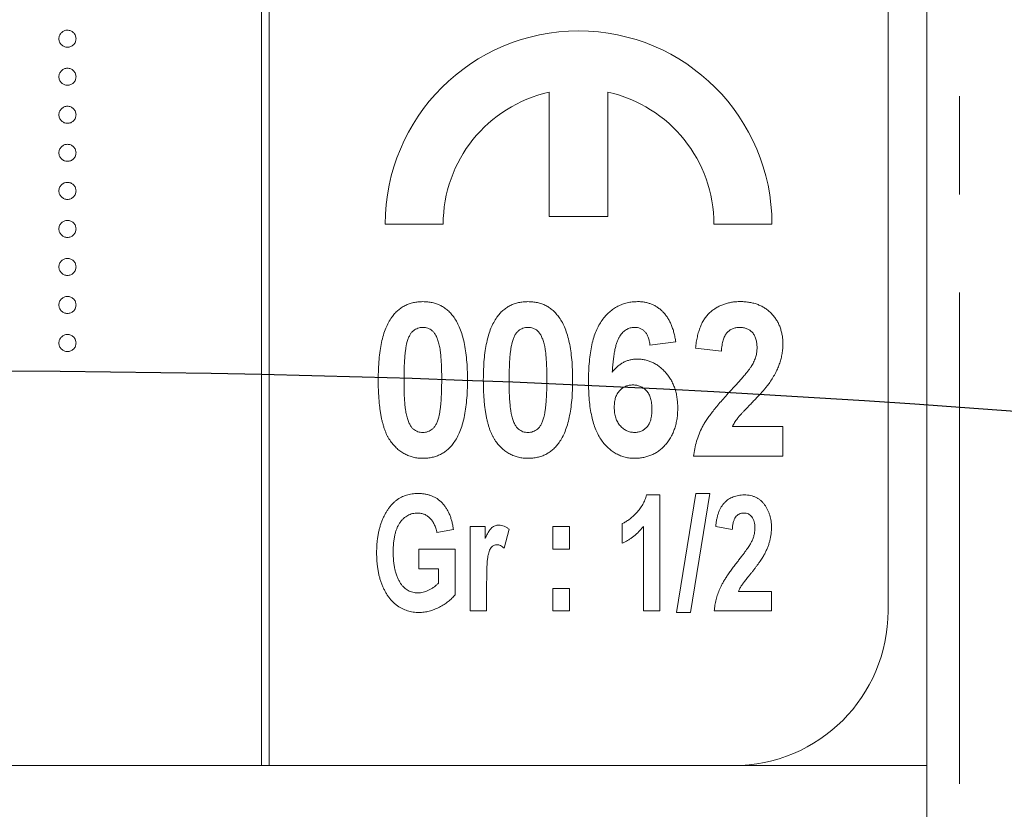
# Model space of a CAD drawing. Header units: millimetres. Extents: x -84 to 512, y -271 to 485.
# Tile 12 of 23: x 95 to 108, y 344 to 354. Entities that reach past the tile are written whole.
import ezdxf

# ---------------------------------------------------------------- set-up
doc = ezdxf.new("R2010")
doc.units = ezdxf.units.MM
doc.linetypes.add('PHANTOM', pattern=[12.7, 6.35, -1.27, 1.27, -1.27, 1.27, -1.27])
doc.layers.add('FOND_DE_PLAN', color=7, linetype='Continuous')

# ---------------------------------------------------------------- blocks, each defined once
blk = doc.blocks.new('SW_CENTERMARKSYMBOL_0')
at = {"layer": 'FOND_DE_PLAN', "color": 0}
blk.add_arc((46.173, -172.321), 178.4, 76.60582, 103.39418, dxfattribs=at)

msp = doc.modelspace()

# ---------------------------------------------------------------- linework, layer by layer
at = {"color": 7, "linetype": 'Continuous', "lineweight": 15}
for p, q in [((107, 344.39), (107, 412.39)), ((98.4, 404.39), (98.4, 344.39)), ((98.5, 344.39), (98.5, 404.39)), ((106.5, 346.39), (106.5, 402.39)), ((102.12, 353.098), (102.12, 351.49)), ((102.88, 351.49), (102.88, 353.098)), ((102.12, 351.49), (102.88, 351.49)), ((100, 351.39), (100.75, 351.39)), ((104.25, 351.39), (105, 351.39)), ((103.756, 349.868), (103.423, 349.826)), ((104.346, 349.749), (104.013, 349.787)), ((104.488, 348.775), (105.141, 348.775)), ((105.141, 348.775), (105.141, 348.39)), ((105.141, 348.39), (103.987, 348.39)), ((103.38, 347.89), (103.552, 347.89)), ((103.552, 347.89), (103.552, 346.39)), ((103.766, 346.371), (104.016, 347.909)), ((104.195, 347.909), (103.946, 346.371)), ((104.016, 347.909), (104.195, 347.909)), ((101.097, 347.481), (101.292, 347.481)), ((101.097, 346.39), (101.097, 347.481)), ((101.292, 347.481), (101.292, 347.326)), ((102.169, 347.481), (102.383, 347.481)), ((102.169, 347.189), (102.169, 347.481)), ((102.383, 347.481), (102.383, 347.189)), ((103.065, 347.267), (103.065, 347.52)), ((103.338, 346.39), (103.338, 347.481)), ((104.487, 347.442), (104.273, 347.481)), ((100.883, 347.442), (100.669, 347.403)), ((101.604, 347.446), (101.539, 347.2)), ((100.435, 347.189), (100.903, 347.189)), ((100.435, 346.935), (100.435, 347.189)), ((100.903, 347.189), (100.903, 346.599)), ((102.383, 347.189), (102.169, 347.189)), ((100.688, 346.935), (100.435, 346.935)), ((100.688, 346.749), (100.688, 346.935)), ((101.312, 346.727), (101.312, 346.39)), ((102.169, 346.682), (102.383, 346.682)), ((102.169, 346.39), (102.169, 346.682)), ((102.383, 346.682), (102.383, 346.39)), ((104.566, 346.643), (104.994, 346.643)), ((104.994, 346.643), (104.994, 346.39)), ((101.312, 346.39), (101.097, 346.39)), ((102.383, 346.39), (102.169, 346.39)), ((103.552, 346.39), (103.338, 346.39)), ((103.946, 346.371), (103.766, 346.371)), ((104.994, 346.39), (104.253, 346.39)), ((107, 344.39), (82, 344.39)), ((107, 331.855), (107, 344.39))]:
    msp.add_line(p, q, dxfattribs=at)
at = {"color": 8, "linetype": 'PHANTOM', "lineweight": 0}
msp.add_line((107.424, 331.456), (107.424, 412.39), dxfattribs=at)
at = {"color": 7, "linetype": 'Continuous', "lineweight": 15}
for centre, radius, start, end in [((102.5, 351.39), 2.5, 0, 180), ((102.5, 351.39), 1.75, 102.5413, 180), ((102.5, 351.39), 1.75, 0, 77.4587), ((104.5, 346.39), 2, 270, 0)]:
    msp.add_arc(centre, radius, start, end, dxfattribs=at)
for points, knots in [([(95.783, 353.79), (95.783, 353.797), (95.784, 353.811), (95.791, 353.832), (95.801, 353.851), (95.815, 353.868), (95.832, 353.882), (95.851, 353.892), (95.872, 353.899), (95.886, 353.899), (95.893, 353.9)], [0, 0, 0, 0, 0.127757, 0.249414, 0.372796, 0.500111, 0.62861, 0.750643, 0.873768, 1, 1, 1, 1]), ([(95.893, 353.9), (95.901, 353.899), (95.915, 353.899), (95.936, 353.892), (95.955, 353.882), (95.972, 353.868), (95.986, 353.851), (95.996, 353.832), (96.002, 353.811), (96.003, 353.797), (96.004, 353.79)], [0, 0, 0, 0, 0.129097, 0.252046, 0.373905, 0.501038, 0.628171, 0.751376, 0.872426, 1, 1, 1, 1]), ([(95.893, 353.679), (95.886, 353.68), (95.872, 353.681), (95.851, 353.686), (95.832, 353.697), (95.815, 353.711), (95.801, 353.728), (95.791, 353.747), (95.784, 353.768), (95.783, 353.782), (95.783, 353.79)], [0, 0, 0, 0, 0.126178, 0.248821, 0.37154, 0.499984, 0.627244, 0.749226, 0.872298, 1, 1, 1, 1]), ([(96.004, 353.79), (96.003, 353.782), (96.002, 353.768), (95.996, 353.747), (95.986, 353.728), (95.972, 353.711), (95.955, 353.697), (95.936, 353.686), (95.915, 353.681), (95.901, 353.68), (95.893, 353.679)], [0, 0, 0, 0, 0.127519, 0.249986, 0.371792, 0.49887, 0.625948, 0.748492, 0.870959, 1, 1, 1, 1]), ([(95.783, 353.298), (95.783, 353.305), (95.784, 353.319), (95.791, 353.34), (95.801, 353.359), (95.815, 353.376), (95.832, 353.39), (95.851, 353.4), (95.872, 353.407), (95.886, 353.407), (95.893, 353.408)], [0, 0, 0, 0, 0.127757, 0.249414, 0.372796, 0.500111, 0.62861, 0.750643, 0.873768, 1, 1, 1, 1]), ([(95.893, 353.408), (95.901, 353.407), (95.915, 353.407), (95.936, 353.4), (95.955, 353.39), (95.972, 353.376), (95.986, 353.359), (95.996, 353.34), (96.002, 353.319), (96.003, 353.305), (96.004, 353.298)], [0, 0, 0, 0, 0.129097, 0.252046, 0.373905, 0.501038, 0.628171, 0.751376, 0.872426, 1, 1, 1, 1]), ([(95.893, 353.187), (95.886, 353.188), (95.872, 353.189), (95.851, 353.195), (95.832, 353.205), (95.815, 353.219), (95.801, 353.236), (95.791, 353.255), (95.784, 353.276), (95.783, 353.29), (95.783, 353.298)], [0, 0, 0, 0, 0.126178, 0.248821, 0.37154, 0.499984, 0.627244, 0.749226, 0.872298, 1, 1, 1, 1]), ([(96.004, 353.298), (96.003, 353.29), (96.002, 353.276), (95.996, 353.255), (95.986, 353.236), (95.972, 353.219), (95.955, 353.205), (95.936, 353.195), (95.915, 353.189), (95.901, 353.188), (95.893, 353.187)], [0, 0, 0, 0, 0.127519, 0.249986, 0.371792, 0.49887, 0.625948, 0.748492, 0.870959, 1, 1, 1, 1]), ([(95.783, 352.806), (95.783, 352.813), (95.784, 352.828), (95.791, 352.848), (95.801, 352.867), (95.815, 352.884), (95.832, 352.898), (95.851, 352.909), (95.872, 352.915), (95.886, 352.916), (95.893, 352.916)], [0, 0, 0, 0, 0.127757, 0.249414, 0.372796, 0.500111, 0.62861, 0.750643, 0.873768, 1, 1, 1, 1]), ([(95.893, 352.916), (95.901, 352.916), (95.915, 352.915), (95.936, 352.909), (95.955, 352.898), (95.972, 352.884), (95.986, 352.867), (95.996, 352.848), (96.002, 352.828), (96.003, 352.813), (96.004, 352.806)], [0, 0, 0, 0, 0.129097, 0.252046, 0.373905, 0.501038, 0.628171, 0.751376, 0.872426, 1, 1, 1, 1]), ([(95.893, 352.696), (95.886, 352.696), (95.872, 352.697), (95.851, 352.703), (95.832, 352.714), (95.815, 352.727), (95.801, 352.744), (95.791, 352.763), (95.784, 352.784), (95.783, 352.798), (95.783, 352.806)], [0, 0, 0, 0, 0.126178, 0.248821, 0.37154, 0.499984, 0.627244, 0.749226, 0.872298, 1, 1, 1, 1]), ([(96.004, 352.806), (96.003, 352.798), (96.002, 352.784), (95.996, 352.763), (95.986, 352.744), (95.972, 352.727), (95.955, 352.714), (95.936, 352.703), (95.915, 352.697), (95.901, 352.696), (95.893, 352.696)], [0, 0, 0, 0, 0.127519, 0.249986, 0.371792, 0.49887, 0.625948, 0.748492, 0.870959, 1, 1, 1, 1]), ([(95.783, 352.314), (95.783, 352.321), (95.784, 352.336), (95.791, 352.356), (95.801, 352.375), (95.815, 352.392), (95.832, 352.406), (95.851, 352.417), (95.872, 352.423), (95.886, 352.424), (95.893, 352.424)], [0, 0, 0, 0, 0.127757, 0.249414, 0.372796, 0.500111, 0.62861, 0.750643, 0.873768, 1, 1, 1, 1]), ([(95.893, 352.204), (95.886, 352.204), (95.872, 352.205), (95.851, 352.211), (95.832, 352.222), (95.815, 352.235), (95.801, 352.252), (95.791, 352.271), (95.784, 352.292), (95.783, 352.307), (95.783, 352.314)], [0, 0, 0, 0, 0.126178, 0.248821, 0.37154, 0.499984, 0.627244, 0.749226, 0.872298, 1, 1, 1, 1]), ([(95.893, 352.424), (95.901, 352.424), (95.915, 352.423), (95.936, 352.417), (95.955, 352.406), (95.972, 352.392), (95.986, 352.375), (95.996, 352.356), (96.002, 352.336), (96.003, 352.321), (96.004, 352.314)], [0, 0, 0, 0, 0.129097, 0.252046, 0.373905, 0.501038, 0.628171, 0.751376, 0.872426, 1, 1, 1, 1]), ([(96.004, 352.314), (96.003, 352.307), (96.002, 352.292), (95.996, 352.271), (95.986, 352.252), (95.972, 352.236), (95.955, 352.222), (95.936, 352.211), (95.915, 352.205), (95.901, 352.204), (95.893, 352.204)], [0, 0, 0, 0, 0.127519, 0.249986, 0.371792, 0.49887, 0.625948, 0.748492, 0.870959, 1, 1, 1, 1]), ([(95.783, 351.822), (95.783, 351.829), (95.784, 351.844), (95.791, 351.865), (95.801, 351.884), (95.815, 351.901), (95.832, 351.914), (95.851, 351.925), (95.872, 351.931), (95.886, 351.932), (95.893, 351.932)], [0, 0, 0, 0, 0.127757, 0.249414, 0.372796, 0.500111, 0.62861, 0.750643, 0.873768, 1, 1, 1, 1]), ([(95.893, 351.932), (95.901, 351.932), (95.915, 351.931), (95.936, 351.925), (95.955, 351.914), (95.972, 351.9), (95.986, 351.884), (95.996, 351.865), (96.002, 351.844), (96.003, 351.829), (96.004, 351.822)], [0, 0, 0, 0, 0.129097, 0.252046, 0.373905, 0.5010378, 0.6281707, 0.7513765, 0.872426, 1, 1, 1, 1]), ([(95.893, 351.712), (95.886, 351.712), (95.872, 351.713), (95.851, 351.719), (95.832, 351.73), (95.815, 351.744), (95.801, 351.761), (95.791, 351.779), (95.784, 351.8), (95.783, 351.815), (95.783, 351.822)], [0, 0, 0, 0, 0.126178, 0.248821, 0.37154, 0.499984, 0.627244, 0.749226, 0.872298, 1, 1, 1, 1]), ([(96.004, 351.822), (96.003, 351.815), (96.002, 351.8), (95.996, 351.779), (95.986, 351.761), (95.972, 351.744), (95.955, 351.73), (95.936, 351.719), (95.915, 351.713), (95.901, 351.712), (95.893, 351.712)], [0, 0, 0, 0, 0.127519, 0.249986, 0.371792, 0.49887, 0.625948, 0.748492, 0.870959, 1, 1, 1, 1]), ([(95.783, 351.33), (95.783, 351.338), (95.784, 351.352), (95.791, 351.373), (95.801, 351.392), (95.815, 351.409), (95.832, 351.423), (95.851, 351.433), (95.872, 351.439), (95.886, 351.44), (95.893, 351.44)], [0, 0, 0, 0, 0.127757, 0.249414, 0.372796, 0.500111, 0.62861, 0.750643, 0.873768, 1, 1, 1, 1]), ([(95.893, 351.44), (95.901, 351.44), (95.915, 351.439), (95.936, 351.433), (95.955, 351.423), (95.972, 351.409), (95.986, 351.392), (95.996, 351.373), (96.002, 351.352), (96.003, 351.338), (96.004, 351.33)], [0, 0, 0, 0, 0.129097, 0.252046, 0.373905, 0.5010378, 0.6281707, 0.7513765, 0.872426, 1, 1, 1, 1]), ([(95.893, 351.22), (95.886, 351.22), (95.872, 351.221), (95.851, 351.227), (95.832, 351.238), (95.815, 351.252), (95.801, 351.269), (95.791, 351.288), (95.784, 351.308), (95.783, 351.323), (95.783, 351.33)], [0, 0, 0, 0, 0.126178, 0.248821, 0.37154, 0.499984, 0.627244, 0.749226, 0.872298, 1, 1, 1, 1]), ([(96.004, 351.33), (96.003, 351.323), (96.002, 351.308), (95.996, 351.288), (95.986, 351.269), (95.972, 351.252), (95.955, 351.238), (95.936, 351.227), (95.915, 351.221), (95.901, 351.22), (95.893, 351.22)], [0, 0, 0, 0, 0.127519, 0.249986, 0.371792, 0.49887, 0.625948, 0.748492, 0.870959, 1, 1, 1, 1]), ([(95.783, 350.838), (95.783, 350.846), (95.784, 350.86), (95.791, 350.881), (95.801, 350.9), (95.815, 350.917), (95.832, 350.931), (95.851, 350.941), (95.872, 350.947), (95.886, 350.948), (95.893, 350.949)], [0, 0, 0, 0, 0.127757, 0.249414, 0.372796, 0.500111, 0.62861, 0.750643, 0.873768, 1, 1, 1, 1]), ([(95.893, 350.949), (95.901, 350.948), (95.915, 350.947), (95.936, 350.941), (95.955, 350.931), (95.972, 350.917), (95.986, 350.9), (95.996, 350.881), (96.002, 350.86), (96.003, 350.846), (96.004, 350.838)], [0, 0, 0, 0, 0.129097, 0.252046, 0.373905, 0.5010378, 0.6281707, 0.7513765, 0.872426, 1, 1, 1, 1]), ([(95.893, 350.728), (95.886, 350.729), (95.872, 350.729), (95.851, 350.735), (95.832, 350.746), (95.815, 350.76), (95.801, 350.777), (95.791, 350.796), (95.784, 350.817), (95.783, 350.831), (95.783, 350.838)], [0, 0, 0, 0, 0.126178, 0.248821, 0.37154, 0.499984, 0.627244, 0.749226, 0.872298, 1, 1, 1, 1]), ([(96.004, 350.838), (96.003, 350.831), (96.002, 350.817), (95.996, 350.796), (95.986, 350.777), (95.972, 350.76), (95.955, 350.746), (95.936, 350.735), (95.915, 350.729), (95.901, 350.729), (95.893, 350.728)], [0, 0, 0, 0, 0.127519, 0.249986, 0.371792, 0.49887, 0.625948, 0.748492, 0.870959, 1, 1, 1, 1]), ([(95.783, 350.347), (95.783, 350.354), (95.784, 350.368), (95.791, 350.389), (95.801, 350.408), (95.815, 350.425), (95.832, 350.439), (95.851, 350.449), (95.872, 350.456), (95.886, 350.456), (95.893, 350.457)], [0, 0, 0, 0, 0.127757, 0.249414, 0.372796, 0.500111, 0.62861, 0.750643, 0.873768, 1, 1, 1, 1]), ([(95.893, 350.457), (95.901, 350.456), (95.915, 350.456), (95.936, 350.449), (95.955, 350.439), (95.972, 350.425), (95.986, 350.408), (95.996, 350.389), (96.002, 350.368), (96.003, 350.354), (96.004, 350.347)], [0, 0, 0, 0, 0.129097, 0.252046, 0.373905, 0.5010378, 0.6281707, 0.7513765, 0.872426, 1, 1, 1, 1]), ([(100.085, 350.187), (100.097, 350.203), (100.121, 350.235), (100.163, 350.276), (100.208, 350.312), (100.257, 350.34), (100.31, 350.363), (100.366, 350.378), (100.425, 350.388), (100.466, 350.389), (100.487, 350.39)], [0, 0, 0, 0, 0.12937, 0.25424, 0.375227, 0.49491, 0.615665, 0.738824, 0.86589, 1, 1, 1, 1]), ([(100.487, 350.39), (100.508, 350.389), (100.549, 350.388), (100.609, 350.378), (100.665, 350.362), (100.718, 350.34), (100.767, 350.311), (100.812, 350.275), (100.854, 350.233), (100.878, 350.201), (100.891, 350.184)], [0, 0, 0, 0, 0.133446, 0.259883, 0.382665, 0.503602, 0.623125, 0.745227, 0.870078, 1, 1, 1, 1]), ([(101.444, 350.187), (101.456, 350.203), (101.48, 350.235), (101.522, 350.276), (101.567, 350.312), (101.616, 350.34), (101.669, 350.363), (101.725, 350.378), (101.784, 350.388), (101.825, 350.389), (101.846, 350.39)], [0, 0, 0, 0, 0.12937, 0.25424, 0.375227, 0.49491, 0.615665, 0.738824, 0.86589, 1, 1, 1, 1]), ([(101.846, 350.39), (101.867, 350.389), (101.908, 350.388), (101.968, 350.378), (102.024, 350.362), (102.076, 350.34), (102.126, 350.311), (102.171, 350.275), (102.213, 350.233), (102.237, 350.201), (102.25, 350.184)], [0, 0, 0, 0, 0.133446, 0.259883, 0.382665, 0.503602, 0.623125, 0.745227, 0.870078, 1, 1, 1, 1]), ([(102.628, 349.363), (102.629, 349.407), (102.63, 349.492), (102.638, 349.614), (102.651, 349.727), (102.67, 349.83), (102.695, 349.924), (102.725, 350.008), (102.761, 350.083), (102.803, 350.149), (102.848, 350.206), (102.898, 350.255), (102.951, 350.297), (103.007, 350.331), (103.066, 350.357), (103.129, 350.376), (103.195, 350.388), (103.24, 350.389), (103.263, 350.39)], [0, 0, 0, 0, 0.096877, 0.187153, 0.270735, 0.347937, 0.419133, 0.48508, 0.545968, 0.602655, 0.656197, 0.707353, 0.756561, 0.804673, 0.852134, 0.899962, 0.949141, 1, 1, 1, 1]), ([(103.263, 350.39), (103.279, 350.39), (103.311, 350.389), (103.358, 350.382), (103.402, 350.372), (103.444, 350.357), (103.485, 350.339), (103.522, 350.315), (103.558, 350.288), (103.592, 350.257), (103.623, 350.221), (103.651, 350.182), (103.676, 350.139), (103.698, 350.092), (103.717, 350.041), (103.734, 349.987), (103.747, 349.929), (103.753, 349.889), (103.756, 349.868)], [0, 0, 0, 0, 0.061178, 0.119833, 0.177425, 0.233665, 0.288812, 0.34461, 0.401192, 0.4591, 0.518171, 0.57901, 0.641737, 0.706591, 0.774705, 0.845979, 0.921102, 1, 1, 1, 1]), ([(104.013, 349.787), (104.015, 349.813), (104.021, 349.863), (104.035, 349.935), (104.051, 350.002), (104.073, 350.063), (104.098, 350.118), (104.127, 350.168), (104.16, 350.212), (104.198, 350.25), (104.239, 350.283), (104.282, 350.312), (104.327, 350.336), (104.375, 350.355), (104.425, 350.371), (104.478, 350.382), (104.533, 350.389), (104.571, 350.39), (104.59, 350.39)], [0, 0, 0, 0, 0.083626, 0.1620401, 0.2354441, 0.3039477, 0.3688852, 0.4301118, 0.4884998, 0.5454082, 0.6010977, 0.6560669, 0.710834, 0.7659231, 0.8219749, 0.87923, 0.9387494, 1, 1, 1, 1]), ([(104.59, 350.39), (104.611, 350.39), (104.652, 350.389), (104.711, 350.381), (104.767, 350.369), (104.82, 350.352), (104.868, 350.33), (104.914, 350.303), (104.956, 350.271), (104.995, 350.235), (105.029, 350.195), (105.059, 350.152), (105.085, 350.107), (105.105, 350.059), (105.121, 350.009), (105.133, 349.957), (105.14, 349.902), (105.141, 349.865), (105.141, 349.846)], [0, 0, 0, 0, 0.071796, 0.139904, 0.205399, 0.268665, 0.32979, 0.390206, 0.450635, 0.511467, 0.572124, 0.632216, 0.691313, 0.750431, 0.810351, 0.871606, 0.934638, 1, 1, 1, 1]), ([(95.893, 350.236), (95.886, 350.237), (95.872, 350.238), (95.851, 350.243), (95.832, 350.254), (95.815, 350.268), (95.801, 350.285), (95.791, 350.304), (95.784, 350.325), (95.783, 350.339), (95.783, 350.347)], [0, 0, 0, 0, 0.126178, 0.248821, 0.37154, 0.499984, 0.627244, 0.749226, 0.872298, 1, 1, 1, 1]), ([(96.004, 350.347), (96.003, 350.339), (96.002, 350.325), (95.996, 350.304), (95.986, 350.285), (95.972, 350.268), (95.955, 350.254), (95.936, 350.243), (95.915, 350.238), (95.901, 350.237), (95.893, 350.236)], [0, 0, 0, 0, 0.127519, 0.249986, 0.371792, 0.49887, 0.625948, 0.748492, 0.870959, 1, 1, 1, 1]), ([(99.91, 349.38), (99.911, 349.425), (99.912, 349.512), (99.92, 349.638), (99.933, 349.754), (99.952, 349.86), (99.976, 349.956), (100.006, 350.043), (100.041, 350.12), (100.071, 350.165), (100.085, 350.187)], [0, 0, 0, 0, 0.161353, 0.311487, 0.450782, 0.579227, 0.697301, 0.806301, 0.906736, 1, 1, 1, 1]), ([(100.891, 350.184), (100.905, 350.163), (100.934, 350.118), (100.969, 350.041), (100.998, 349.954), (101.023, 349.858), (101.041, 349.752), (101.055, 349.635), (101.063, 349.509), (101.064, 349.422), (101.064, 349.376)], [0, 0, 0, 0, 0.092469, 0.19212, 0.300958, 0.418858, 0.547499, 0.687063, 0.837452, 1, 1, 1, 1]), ([(101.269, 349.38), (101.27, 349.425), (101.271, 349.512), (101.279, 349.638), (101.292, 349.754), (101.311, 349.86), (101.335, 349.956), (101.365, 350.043), (101.4, 350.12), (101.43, 350.165), (101.444, 350.187)], [0, 0, 0, 0, 0.161353, 0.311487, 0.450782, 0.579227, 0.697301, 0.806301, 0.906736, 1, 1, 1, 1]), ([(102.25, 350.184), (102.264, 350.163), (102.293, 350.118), (102.328, 350.041), (102.357, 349.954), (102.382, 349.858), (102.4, 349.752), (102.414, 349.635), (102.422, 349.509), (102.423, 349.422), (102.423, 349.376)], [0, 0, 0, 0, 0.092469, 0.19212, 0.300958, 0.418858, 0.547499, 0.687063, 0.837452, 1, 1, 1, 1]), ([(100.487, 350.057), (100.476, 350.056), (100.454, 350.055), (100.422, 350.047), (100.392, 350.033), (100.364, 350.014), (100.338, 349.988), (100.316, 349.953), (100.297, 349.91), (100.287, 349.877), (100.282, 349.86)], [0, 0, 0, 0, 0.108126, 0.212655, 0.317834, 0.426209, 0.542787, 0.674921, 0.827155, 1, 1, 1, 1]), ([(100.731, 349.376), (100.731, 349.404), (100.731, 349.456), (100.729, 349.531), (100.726, 349.599), (100.722, 349.661), (100.718, 349.716), (100.712, 349.765), (100.705, 349.807), (100.694, 349.852), (100.679, 349.9), (100.659, 349.948), (100.636, 349.986), (100.61, 350.014), (100.582, 350.033), (100.552, 350.047), (100.52, 350.055), (100.498, 350.056), (100.487, 350.057)], [0, 0, 0, 0, 0.102881, 0.197209, 0.283518, 0.361346, 0.431203, 0.492692, 0.54592, 0.591432, 0.668148, 0.733641, 0.788915, 0.835296, 0.876983, 0.917385, 0.957994, 1, 1, 1, 1]), ([(101.846, 350.057), (101.835, 350.056), (101.813, 350.055), (101.781, 350.047), (101.751, 350.033), (101.723, 350.014), (101.697, 349.988), (101.675, 349.953), (101.656, 349.91), (101.646, 349.877), (101.641, 349.86)], [0, 0, 0, 0, 0.1081262, 0.2126548, 0.3178342, 0.4262094, 0.5427872, 0.6749212, 0.8271554, 1, 1, 1, 1]), ([(102.09, 349.376), (102.09, 349.404), (102.09, 349.456), (102.088, 349.531), (102.085, 349.599), (102.081, 349.661), (102.077, 349.716), (102.071, 349.765), (102.064, 349.807), (102.053, 349.852), (102.038, 349.9), (102.018, 349.948), (101.995, 349.986), (101.969, 350.014), (101.941, 350.033), (101.911, 350.047), (101.879, 350.055), (101.857, 350.056), (101.846, 350.057)], [0, 0, 0, 0, 0.102881, 0.197209, 0.283518, 0.361346, 0.431203, 0.492692, 0.54592, 0.591432, 0.668148, 0.733641, 0.788915, 0.835296, 0.876983, 0.917385, 0.957994, 1, 1, 1, 1]), ([(103.222, 350.057), (103.212, 350.056), (103.194, 350.056), (103.168, 350.05), (103.143, 350.041), (103.118, 350.029), (103.095, 350.012), (103.073, 349.993), (103.052, 349.97), (103.032, 349.943), (103.013, 349.91), (102.997, 349.87), (102.982, 349.823), (102.97, 349.768), (102.958, 349.706), (102.949, 349.637), (102.942, 349.561), (102.938, 349.507), (102.936, 349.479)], [0, 0, 0, 0, 0.038549, 0.076731, 0.113961, 0.15218, 0.192053, 0.233365, 0.277448, 0.323967, 0.376191, 0.436832, 0.506276, 0.585343, 0.674026, 0.77223, 0.880854, 1, 1, 1, 1]), ([(103.423, 349.826), (103.421, 349.844), (103.416, 349.879), (103.402, 349.927), (103.384, 349.968), (103.359, 350.001), (103.331, 350.026), (103.298, 350.044), (103.261, 350.055), (103.235, 350.056), (103.222, 350.057)], [0, 0, 0, 0, 0.164157, 0.308412, 0.438211, 0.555683, 0.664754, 0.772007, 0.882054, 1, 1, 1, 1]), ([(104.583, 350.057), (104.566, 350.056), (104.535, 350.054), (104.489, 350.041), (104.45, 350.018), (104.421, 349.992), (104.402, 349.966), (104.389, 349.944), (104.377, 349.918), (104.368, 349.89), (104.36, 349.859), (104.354, 349.825), (104.349, 349.788), (104.347, 349.762), (104.346, 349.749)], [0, 0, 0, 0, 0.113161, 0.218397, 0.321032, 0.425451, 0.480432, 0.539535, 0.603087, 0.670897, 0.743797, 0.823054, 0.908073, 1, 1, 1, 1]), ([(104.808, 349.794), (104.807, 349.814), (104.806, 349.852), (104.795, 349.905), (104.776, 349.951), (104.75, 349.99), (104.716, 350.02), (104.677, 350.042), (104.632, 350.054), (104.6, 350.056), (104.583, 350.057)], [0, 0, 0, 0, 0.152646, 0.288633, 0.413784, 0.530653, 0.643603, 0.754846, 0.872699, 1, 1, 1, 1]), ([(95.783, 349.855), (95.783, 349.862), (95.784, 349.876), (95.791, 349.897), (95.801, 349.916), (95.815, 349.933), (95.832, 349.947), (95.851, 349.957), (95.872, 349.964), (95.886, 349.965), (95.893, 349.965)], [0, 0, 0, 0, 0.127757, 0.249414, 0.372796, 0.500111, 0.62861, 0.750643, 0.873768, 1, 1, 1, 1]), ([(95.893, 349.965), (95.901, 349.965), (95.915, 349.964), (95.936, 349.957), (95.955, 349.947), (95.972, 349.933), (95.986, 349.916), (95.996, 349.897), (96.002, 349.876), (96.003, 349.862), (96.004, 349.855)], [0, 0, 0, 0, 0.129097, 0.252046, 0.373905, 0.5010378, 0.6281707, 0.7513765, 0.872426, 1, 1, 1, 1]), ([(95.893, 349.744), (95.886, 349.745), (95.872, 349.746), (95.851, 349.752), (95.832, 349.762), (95.815, 349.776), (95.801, 349.793), (95.791, 349.812), (95.784, 349.833), (95.783, 349.847), (95.783, 349.855)], [0, 0, 0, 0, 0.126178, 0.248821, 0.37154, 0.499984, 0.627244, 0.749226, 0.872298, 1, 1, 1, 1]), ([(96.004, 349.855), (96.003, 349.847), (96.002, 349.833), (95.996, 349.812), (95.986, 349.793), (95.972, 349.776), (95.955, 349.762), (95.936, 349.752), (95.915, 349.746), (95.901, 349.745), (95.893, 349.744)], [0, 0, 0, 0, 0.127519, 0.249986, 0.371792, 0.49887, 0.625948, 0.748492, 0.870959, 1, 1, 1, 1]), ([(100.282, 349.86), (100.279, 349.847), (100.272, 349.82), (100.265, 349.774), (100.258, 349.723), (100.253, 349.665), (100.249, 349.602), (100.246, 349.532), (100.244, 349.456), (100.244, 349.404), (100.244, 349.376)], [0, 0, 0, 0, 0.082074, 0.176412, 0.282719, 0.401833, 0.532174, 0.675579, 0.831216, 1, 1, 1, 1]), ([(101.641, 349.86), (101.638, 349.847), (101.631, 349.82), (101.624, 349.774), (101.617, 349.723), (101.612, 349.665), (101.608, 349.602), (101.605, 349.532), (101.603, 349.456), (101.603, 349.404), (101.603, 349.376)], [0, 0, 0, 0, 0.082074, 0.176412, 0.282719, 0.401833, 0.532174, 0.675579, 0.831216, 1, 1, 1, 1]), ([(104.74, 349.563), (104.75, 349.582), (104.77, 349.62), (104.792, 349.678), (104.805, 349.736), (104.807, 349.775), (104.808, 349.794)], [0, 0, 0, 0, 0.269282, 0.52172, 0.764049, 1, 1, 1, 1]), ([(105.141, 349.846), (105.141, 349.824), (105.14, 349.781), (105.132, 349.717), (105.119, 349.655), (105.101, 349.594), (105.077, 349.532), (105.048, 349.471), (105.013, 349.407), (104.985, 349.366), (104.971, 349.344)], [0, 0, 0, 0, 0.121431, 0.240644, 0.35847, 0.475771, 0.596194, 0.723071, 0.857711, 1, 1, 1, 1]), ([(102.936, 349.479), (102.947, 349.492), (102.968, 349.518), (103.004, 349.552), (103.041, 349.582), (103.08, 349.605), (103.122, 349.624), (103.165, 349.637), (103.211, 349.645), (103.242, 349.646), (103.257, 349.646)], [0, 0, 0, 0, 0.1369169, 0.2673548, 0.3927455, 0.5132363, 0.6335004, 0.7528776, 0.8750406, 1, 1, 1, 1]), ([(103.257, 349.646), (103.275, 349.646), (103.31, 349.645), (103.362, 349.637), (103.411, 349.622), (103.458, 349.603), (103.504, 349.578), (103.548, 349.548), (103.589, 349.512), (103.629, 349.471), (103.665, 349.426), (103.696, 349.377), (103.723, 349.324), (103.745, 349.269), (103.762, 349.21), (103.773, 349.149), (103.781, 349.084), (103.782, 349.039), (103.782, 349.017)], [0, 0, 0, 0, 0.058391, 0.114756, 0.170823, 0.226673, 0.282972, 0.341229, 0.400909, 0.463544, 0.527222, 0.590338, 0.654457, 0.719426, 0.78561, 0.854396, 0.925422, 1, 1, 1, 1]), ([(104.468, 349.24), (104.486, 349.259), (104.519, 349.296), (104.567, 349.348), (104.609, 349.395), (104.646, 349.438), (104.677, 349.476), (104.703, 349.509), (104.724, 349.537), (104.735, 349.555), (104.74, 349.563)], [0, 0, 0, 0, 0.184434, 0.350821, 0.501224, 0.634242, 0.750733, 0.850644, 0.933491, 1, 1, 1, 1]), ([(100.487, 348.364), (100.466, 348.365), (100.425, 348.366), (100.364, 348.377), (100.307, 348.394), (100.252, 348.419), (100.201, 348.45), (100.153, 348.489), (100.109, 348.535), (100.074, 348.578), (100.049, 348.617), (100.031, 348.648), (100.014, 348.683), (99.999, 348.721), (99.984, 348.761), (99.972, 348.804), (99.96, 348.849), (99.949, 348.897), (99.94, 348.948), (99.932, 349.002), (99.926, 349.058), (99.92, 349.118), (99.916, 349.179), (99.912, 349.244), (99.911, 349.311), (99.91, 349.357), (99.91, 349.38)], [0, 0, 0, 0, 0.048261, 0.094686, 0.139932, 0.18483, 0.230281, 0.276907, 0.325211, 0.375791, 0.402434, 0.430159, 0.45962, 0.490257, 0.522668, 0.556727, 0.59238, 0.629824, 0.669483, 0.7108, 0.753807, 0.799142, 0.846224, 0.895383, 0.946629, 1, 1, 1, 1]), ([(100.244, 349.376), (100.244, 349.349), (100.244, 349.297), (100.245, 349.222), (100.248, 349.154), (100.252, 349.092), (100.257, 349.037), (100.263, 348.989), (100.27, 348.947), (100.28, 348.901), (100.295, 348.854), (100.315, 348.805), (100.338, 348.768), (100.364, 348.74), (100.393, 348.721), (100.422, 348.707), (100.454, 348.699), (100.476, 348.698), (100.487, 348.698)], [0, 0, 0, 0, 0.10304, 0.197514, 0.283452, 0.3614, 0.431366, 0.492449, 0.54576, 0.591341, 0.668658, 0.734252, 0.789184, 0.83527, 0.876737, 0.91787, 0.957929, 1, 1, 1, 1]), ([(100.692, 348.894), (100.695, 348.907), (100.702, 348.935), (100.709, 348.98), (100.716, 349.031), (100.722, 349.088), (100.725, 349.151), (100.729, 349.221), (100.73, 349.297), (100.731, 349.349), (100.731, 349.376)], [0, 0, 0, 0, 0.082343, 0.176177, 0.282014, 0.400696, 0.531465, 0.67534, 0.831489, 1, 1, 1, 1]), ([(101.064, 349.376), (101.064, 349.331), (101.063, 349.244), (101.055, 349.118), (101.041, 349.002), (101.022, 348.895), (100.998, 348.799), (100.968, 348.712), (100.933, 348.635), (100.904, 348.589), (100.889, 348.567)], [0, 0, 0, 0, 0.161852, 0.31204, 0.451417, 0.5795, 0.697704, 0.806847, 0.906999, 1, 1, 1, 1]), ([(101.846, 348.364), (101.825, 348.365), (101.784, 348.366), (101.723, 348.377), (101.666, 348.394), (101.611, 348.419), (101.56, 348.45), (101.512, 348.489), (101.468, 348.535), (101.433, 348.578), (101.408, 348.617), (101.39, 348.648), (101.373, 348.683), (101.358, 348.721), (101.343, 348.761), (101.331, 348.804), (101.319, 348.849), (101.308, 348.897), (101.299, 348.948), (101.291, 349.002), (101.284, 349.058), (101.279, 349.118), (101.275, 349.179), (101.271, 349.244), (101.27, 349.311), (101.269, 349.357), (101.269, 349.38)], [0, 0, 0, 0, 0.048261, 0.094686, 0.139932, 0.18483, 0.230281, 0.276907, 0.325211, 0.375791, 0.402434, 0.430159, 0.45962, 0.490257, 0.522668, 0.556727, 0.59238, 0.629824, 0.669483, 0.7108, 0.753807, 0.799142, 0.846224, 0.895383, 0.946629, 1, 1, 1, 1]), ([(101.603, 349.376), (101.603, 349.349), (101.603, 349.297), (101.604, 349.222), (101.607, 349.154), (101.611, 349.092), (101.616, 349.037), (101.622, 348.989), (101.629, 348.947), (101.639, 348.901), (101.654, 348.854), (101.674, 348.805), (101.697, 348.768), (101.723, 348.74), (101.752, 348.721), (101.781, 348.707), (101.813, 348.699), (101.835, 348.698), (101.846, 348.698)], [0, 0, 0, 0, 0.10304, 0.197514, 0.283452, 0.3614, 0.431366, 0.492449, 0.54576, 0.591341, 0.668658, 0.734252, 0.789184, 0.83527, 0.876737, 0.91787, 0.957929, 1, 1, 1, 1]), ([(102.051, 348.894), (102.054, 348.907), (102.061, 348.935), (102.068, 348.98), (102.075, 349.031), (102.081, 349.088), (102.084, 349.151), (102.088, 349.221), (102.089, 349.297), (102.09, 349.349), (102.09, 349.376)], [0, 0, 0, 0, 0.082343, 0.176177, 0.282014, 0.400696, 0.531465, 0.67534, 0.831489, 1, 1, 1, 1]), ([(102.423, 349.376), (102.423, 349.331), (102.422, 349.244), (102.414, 349.118), (102.4, 349.002), (102.381, 348.895), (102.357, 348.799), (102.327, 348.712), (102.292, 348.635), (102.263, 348.589), (102.248, 348.567)], [0, 0, 0, 0, 0.161852, 0.31204, 0.451417, 0.5795, 0.697704, 0.806847, 0.906999, 1, 1, 1, 1]), ([(103.227, 348.364), (103.205, 348.365), (103.163, 348.366), (103.102, 348.377), (103.043, 348.396), (102.987, 348.422), (102.935, 348.455), (102.885, 348.496), (102.838, 348.543), (102.795, 348.598), (102.755, 348.662), (102.721, 348.735), (102.692, 348.817), (102.669, 348.908), (102.65, 349.009), (102.637, 349.119), (102.63, 349.238), (102.629, 349.32), (102.628, 349.363)], [0, 0, 0, 0, 0.049207, 0.09661, 0.14332, 0.190029, 0.237484, 0.286159, 0.336967, 0.390724, 0.447553, 0.509085, 0.575222, 0.64724, 0.725594, 0.810336, 0.901718, 1, 1, 1, 1]), ([(103.203, 349.313), (103.187, 349.312), (103.155, 349.311), (103.109, 349.296), (103.067, 349.273), (103.036, 349.247), (103.015, 349.221), (103, 349.2), (102.988, 349.176), (102.979, 349.15), (102.971, 349.122), (102.965, 349.092), (102.962, 349.059), (102.962, 349.037), (102.962, 349.025)], [0, 0, 0, 0, 0.115954, 0.225845, 0.337279, 0.452067, 0.511823, 0.573258, 0.635912, 0.700614, 0.769274, 0.841495, 0.918543, 1, 1, 1, 1]), ([(103.449, 348.997), (103.448, 349.01), (103.448, 349.036), (103.445, 349.073), (103.439, 349.107), (103.432, 349.138), (103.422, 349.167), (103.41, 349.193), (103.396, 349.217), (103.374, 349.243), (103.343, 349.271), (103.3, 349.295), (103.253, 349.311), (103.22, 349.312), (103.203, 349.313)], [0, 0, 0, 0, 0.087698, 0.169465, 0.245741, 0.316824, 0.384024, 0.446608, 0.507052, 0.564992, 0.675362, 0.781233, 0.887931, 1, 1, 1, 1]), ([(104.971, 349.344), (104.966, 349.337), (104.955, 349.32), (104.935, 349.295), (104.912, 349.267), (104.887, 349.237), (104.858, 349.205), (104.826, 349.17), (104.791, 349.134), (104.754, 349.095), (104.717, 349.057), (104.683, 349.021), (104.652, 348.989), (104.625, 348.961), (104.602, 348.935), (104.582, 348.914), (104.567, 348.895), (104.544, 348.867), (104.517, 348.828), (104.497, 348.792), (104.488, 348.775)], [0, 0, 0, 0, 0.0372303, 0.0799021, 0.1274139, 0.180128, 0.2380705, 0.3009006, 0.3689674, 0.4423258, 0.5149164, 0.5807155, 0.6397115, 0.6922953, 0.7380791, 0.7770646, 0.8093082, 0.8351932, 0.9212173, 1, 1, 1, 1]), ([(103.987, 348.39), (103.991, 348.423), (103.999, 348.488), (104.024, 348.584), (104.056, 348.678), (104.091, 348.754), (104.126, 348.816), (104.158, 348.866), (104.196, 348.92), (104.24, 348.976), (104.288, 349.038), (104.343, 349.102), (104.403, 349.17), (104.446, 349.216), (104.468, 349.24)], [0, 0, 0, 0, 0.099446, 0.198364, 0.297106, 0.39724, 0.45067, 0.510304, 0.576075, 0.647762, 0.726393, 0.811079, 0.902178, 1, 1, 1, 1]), ([(102.962, 349.025), (102.962, 349.013), (102.962, 348.988), (102.966, 348.952), (102.972, 348.918), (102.98, 348.887), (102.992, 348.857), (103.005, 348.83), (103.021, 348.805), (103.046, 348.776), (103.079, 348.745), (103.124, 348.718), (103.171, 348.701), (103.204, 348.699), (103.221, 348.698)], [0, 0, 0, 0, 0.081675, 0.159399, 0.232879, 0.302292, 0.369478, 0.43404, 0.497443, 0.559718, 0.678331, 0.788276, 0.893716, 1, 1, 1, 1]), ([(103.221, 348.698), (103.236, 348.698), (103.267, 348.7), (103.311, 348.714), (103.351, 348.736), (103.379, 348.762), (103.399, 348.787), (103.413, 348.808), (103.424, 348.833), (103.433, 348.861), (103.44, 348.891), (103.445, 348.924), (103.448, 348.959), (103.448, 348.984), (103.449, 348.997)], [0, 0, 0, 0, 0.110533, 0.215853, 0.319454, 0.428029, 0.484877, 0.544402, 0.607533, 0.675052, 0.747599, 0.82569, 0.90966, 1, 1, 1, 1]), ([(103.782, 349.017), (103.782, 348.993), (103.781, 348.946), (103.774, 348.877), (103.761, 348.812), (103.744, 348.751), (103.722, 348.693), (103.695, 348.639), (103.664, 348.589), (103.627, 348.543), (103.587, 348.5), (103.544, 348.464), (103.498, 348.433), (103.449, 348.408), (103.397, 348.389), (103.343, 348.374), (103.286, 348.366), (103.247, 348.365), (103.227, 348.364)], [0, 0, 0, 0, 0.075027, 0.146242, 0.214954, 0.280648, 0.344474, 0.406885, 0.468486, 0.529905, 0.59031, 0.648876, 0.706185, 0.763015, 0.819963, 0.878062, 0.93786, 1, 1, 1, 1]), ([(100.487, 348.698), (100.498, 348.698), (100.52, 348.699), (100.552, 348.708), (100.582, 348.721), (100.61, 348.74), (100.636, 348.767), (100.659, 348.802), (100.678, 348.845), (100.687, 348.877), (100.692, 348.894)], [0, 0, 0, 0, 0.108126, 0.212655, 0.317834, 0.426209, 0.542787, 0.674921, 0.827155, 1, 1, 1, 1]), ([(101.846, 348.698), (101.857, 348.698), (101.879, 348.699), (101.911, 348.708), (101.941, 348.721), (101.969, 348.74), (101.995, 348.767), (102.018, 348.802), (102.037, 348.845), (102.046, 348.877), (102.051, 348.894)], [0, 0, 0, 0, 0.108126, 0.212655, 0.317834, 0.426209, 0.542787, 0.674921, 0.827155, 1, 1, 1, 1]), ([(100.889, 348.567), (100.877, 348.551), (100.853, 348.519), (100.811, 348.478), (100.766, 348.443), (100.717, 348.414), (100.665, 348.391), (100.609, 348.376), (100.549, 348.366), (100.508, 348.365), (100.487, 348.364)], [0, 0, 0, 0, 0.12937, 0.25424, 0.375227, 0.49491, 0.615665, 0.738824, 0.86589, 1, 1, 1, 1]), ([(102.248, 348.567), (102.236, 348.551), (102.212, 348.519), (102.17, 348.478), (102.125, 348.443), (102.076, 348.414), (102.024, 348.391), (101.968, 348.376), (101.908, 348.366), (101.867, 348.365), (101.846, 348.364)], [0, 0, 0, 0, 0.12937, 0.25424, 0.375227, 0.49491, 0.615665, 0.738824, 0.86589, 1, 1, 1, 1]), ([(99.89, 347.142), (99.89, 347.162), (99.89, 347.202), (99.894, 347.26), (99.899, 347.316), (99.907, 347.37), (99.917, 347.421), (99.93, 347.47), (99.944, 347.517), (99.961, 347.562), (99.98, 347.604), (100, 347.644), (100.021, 347.681), (100.044, 347.715), (100.068, 347.746), (100.093, 347.775), (100.121, 347.8), (100.148, 347.824), (100.178, 347.844), (100.209, 347.862), (100.242, 347.876), (100.276, 347.888), (100.311, 347.898), (100.348, 347.904), (100.386, 347.909), (100.412, 347.909), (100.425, 347.909)], [0, 0, 0, 0, 0.0575, 0.113047, 0.166436, 0.218378, 0.268429, 0.316595, 0.363707, 0.409379, 0.453452, 0.495524, 0.536257, 0.575232, 0.612691, 0.649292, 0.684614, 0.719261, 0.753325, 0.787393, 0.821178, 0.855434, 0.890296, 0.925718, 0.962238, 1, 1, 1, 1]), ([(100.425, 347.909), (100.441, 347.909), (100.471, 347.908), (100.516, 347.903), (100.558, 347.893), (100.598, 347.88), (100.636, 347.864), (100.671, 347.843), (100.704, 347.819), (100.734, 347.791), (100.762, 347.759), (100.787, 347.724), (100.81, 347.686), (100.83, 347.644), (100.848, 347.598), (100.862, 347.549), (100.874, 347.497), (100.88, 347.461), (100.883, 347.442)], [0, 0, 0, 0, 0.0646368, 0.1267493, 0.186069, 0.2438947, 0.3002336, 0.3560534, 0.4120855, 0.4684821, 0.526125, 0.5856061, 0.6468904, 0.7110465, 0.7775622, 0.8480229, 0.922085, 1, 1, 1, 1]), ([(103.065, 347.52), (103.08, 347.527), (103.112, 347.543), (103.157, 347.574), (103.203, 347.614), (103.25, 347.659), (103.293, 347.71), (103.33, 347.766), (103.36, 347.826), (103.374, 347.869), (103.38, 347.89)], [0, 0, 0, 0, 0.101005, 0.210567, 0.331518, 0.463654, 0.599723, 0.73292, 0.866028, 1, 1, 1, 1]), ([(104.273, 347.481), (104.275, 347.498), (104.278, 347.531), (104.287, 347.579), (104.297, 347.623), (104.31, 347.664), (104.326, 347.701), (104.344, 347.734), (104.364, 347.765), (104.387, 347.791), (104.412, 347.815), (104.439, 347.835), (104.468, 347.852), (104.499, 347.866), (104.532, 347.877), (104.567, 347.885), (104.604, 347.889), (104.629, 347.89), (104.642, 347.89)], [0, 0, 0, 0, 0.083382, 0.161494, 0.235008, 0.303896, 0.368611, 0.430129, 0.489043, 0.545333, 0.600434, 0.654647, 0.708996, 0.763692, 0.819644, 0.877271, 0.937361, 1, 1, 1, 1]), ([(104.642, 347.89), (104.656, 347.89), (104.684, 347.889), (104.723, 347.883), (104.76, 347.873), (104.795, 347.859), (104.827, 347.841), (104.856, 347.819), (104.882, 347.793), (104.906, 347.764), (104.926, 347.731), (104.944, 347.698), (104.959, 347.663), (104.972, 347.627), (104.982, 347.59), (104.989, 347.552), (104.993, 347.513), (104.993, 347.486), (104.994, 347.473)], [0, 0, 0, 0, 0.069141, 0.13441, 0.196716, 0.257141, 0.31611, 0.375029, 0.4351, 0.496625, 0.559189, 0.6212, 0.682587, 0.744646, 0.806824, 0.869965, 0.933881, 1, 1, 1, 1]), ([(100.421, 347.656), (100.41, 347.656), (100.387, 347.655), (100.354, 347.649), (100.322, 347.64), (100.292, 347.626), (100.265, 347.608), (100.238, 347.587), (100.214, 347.562), (100.191, 347.533), (100.17, 347.5), (100.152, 347.463), (100.138, 347.422), (100.125, 347.377), (100.116, 347.328), (100.109, 347.274), (100.105, 347.217), (100.104, 347.178), (100.104, 347.157)], [0, 0, 0, 0, 0.051955, 0.102302, 0.151822, 0.200725, 0.250025, 0.300648, 0.353568, 0.40914, 0.467492, 0.529299, 0.595238, 0.665306, 0.740584, 0.821622, 0.907687, 1, 1, 1, 1]), ([(100.669, 347.403), (100.667, 347.413), (100.663, 347.432), (100.654, 347.46), (100.645, 347.487), (100.634, 347.511), (100.623, 347.534), (100.609, 347.555), (100.594, 347.574), (100.573, 347.597), (100.545, 347.621), (100.507, 347.641), (100.465, 347.654), (100.436, 347.656), (100.421, 347.656)], [0, 0, 0, 0, 0.079125, 0.154658, 0.226675, 0.295465, 0.36206, 0.425866, 0.488261, 0.548463, 0.664257, 0.774918, 0.885313, 1, 1, 1, 1]), ([(104.637, 347.656), (104.626, 347.656), (104.605, 347.655), (104.575, 347.644), (104.549, 347.627), (104.528, 347.602), (104.512, 347.572), (104.499, 347.534), (104.491, 347.49), (104.488, 347.459), (104.487, 347.442)], [0, 0, 0, 0, 0.112792, 0.216301, 0.318888, 0.425621, 0.543289, 0.676365, 0.827762, 1, 1, 1, 1]), ([(104.779, 347.458), (104.779, 347.473), (104.778, 347.502), (104.771, 347.543), (104.759, 347.578), (104.741, 347.606), (104.72, 347.629), (104.695, 347.645), (104.667, 347.655), (104.647, 347.656), (104.637, 347.656)], [0, 0, 0, 0, 0.167679, 0.316454, 0.448711, 0.568144, 0.678729, 0.783001, 0.888557, 1, 1, 1, 1]), ([(101.292, 347.326), (101.296, 347.335), (101.304, 347.351), (101.315, 347.375), (101.327, 347.396), (101.338, 347.415), (101.349, 347.432), (101.359, 347.446), (101.369, 347.458), (101.382, 347.47), (101.399, 347.482), (101.421, 347.493), (101.445, 347.499), (101.461, 347.5), (101.469, 347.5)], [0, 0, 0, 0, 0.107974, 0.207699, 0.299246, 0.382232, 0.456195, 0.521941, 0.58141, 0.632619, 0.725746, 0.816227, 0.906553, 1, 1, 1, 1]), ([(101.469, 347.5), (101.481, 347.5), (101.505, 347.498), (101.539, 347.487), (101.573, 347.47), (101.593, 347.454), (101.604, 347.446)], [0, 0, 0, 0, 0.235399, 0.475973, 0.727845, 1, 1, 1, 1]), ([(103.338, 347.481), (103.328, 347.469), (103.308, 347.446), (103.277, 347.413), (103.244, 347.382), (103.211, 347.354), (103.176, 347.329), (103.14, 347.305), (103.103, 347.284), (103.078, 347.273), (103.065, 347.267)], [0, 0, 0, 0, 0.132569, 0.261706, 0.389018, 0.513676, 0.636772, 0.758054, 0.879469, 1, 1, 1, 1]), ([(104.994, 347.473), (104.993, 347.458), (104.993, 347.427), (104.988, 347.382), (104.981, 347.337), (104.971, 347.293), (104.958, 347.249), (104.942, 347.205), (104.922, 347.162), (104.904, 347.125), (104.887, 347.095), (104.872, 347.071), (104.855, 347.045), (104.836, 347.018), (104.816, 346.989), (104.793, 346.958), (104.768, 346.926), (104.751, 346.905), (104.742, 346.893)], [0, 0, 0, 0, 0.0711814, 0.1416908, 0.2113258, 0.2809289, 0.3512823, 0.4234147, 0.497658, 0.5737223, 0.6142213, 0.6584209, 0.7057255, 0.7572159, 0.8122589, 0.8711517, 0.9336308, 1, 1, 1, 1]), ([(104.732, 347.275), (104.739, 347.29), (104.753, 347.319), (104.768, 347.366), (104.777, 347.412), (104.779, 347.443), (104.779, 347.458)], [0, 0, 0, 0, 0.2613533, 0.5131596, 0.7585176, 1, 1, 1, 1]), ([(101.445, 347.247), (101.438, 347.247), (101.425, 347.246), (101.405, 347.239), (101.387, 347.226), (101.37, 347.21), (101.355, 347.187), (101.343, 347.158), (101.333, 347.121), (101.326, 347.085), (101.322, 347.05), (101.319, 347.019), (101.317, 346.983), (101.315, 346.941), (101.313, 346.895), (101.313, 346.843), (101.312, 346.787), (101.312, 346.747), (101.312, 346.727)], [0, 0, 0, 0, 0.035011, 0.070152, 0.106666, 0.146526, 0.192095, 0.247551, 0.313232, 0.390903, 0.437082, 0.49153, 0.554863, 0.626551, 0.706658, 0.795669, 0.893624, 1, 1, 1, 1]), ([(101.539, 347.2), (101.531, 347.207), (101.517, 347.221), (101.492, 347.235), (101.469, 347.245), (101.453, 347.247), (101.445, 347.247)], [0, 0, 0, 0, 0.296226, 0.557027, 0.786528, 1, 1, 1, 1]), ([(104.561, 347.036), (104.572, 347.05), (104.593, 347.077), (104.623, 347.116), (104.649, 347.151), (104.672, 347.183), (104.692, 347.211), (104.708, 347.235), (104.721, 347.256), (104.729, 347.269), (104.732, 347.275)], [0, 0, 0, 0, 0.182219, 0.349098, 0.498581, 0.631923, 0.747938, 0.848712, 0.932332, 1, 1, 1, 1]), ([(100.438, 346.371), (100.425, 346.371), (100.399, 346.372), (100.361, 346.375), (100.323, 346.383), (100.287, 346.392), (100.253, 346.405), (100.219, 346.42), (100.186, 346.439), (100.155, 346.459), (100.125, 346.483), (100.097, 346.509), (100.07, 346.539), (100.045, 346.57), (100.021, 346.605), (99.999, 346.643), (99.979, 346.683), (99.96, 346.726), (99.944, 346.771), (99.929, 346.818), (99.917, 346.867), (99.907, 346.919), (99.899, 346.972), (99.894, 347.027), (99.89, 347.084), (99.89, 347.122), (99.89, 347.142)], [0, 0, 0, 0, 0.037332, 0.07368, 0.109306, 0.14439, 0.179154, 0.214089, 0.249041, 0.284458, 0.320399, 0.356748, 0.393925, 0.431929, 0.471567, 0.512465, 0.554814, 0.599014, 0.64459, 0.691152, 0.738757, 0.787887, 0.838655, 0.890565, 0.944319, 1, 1, 1, 1]), ([(100.104, 347.157), (100.104, 347.135), (100.105, 347.093), (100.109, 347.031), (100.117, 346.974), (100.127, 346.92), (100.141, 346.87), (100.157, 346.824), (100.177, 346.783), (100.193, 346.758), (100.2, 346.746)], [0, 0, 0, 0, 0.153285, 0.296991, 0.432247, 0.559421, 0.679389, 0.791827, 0.898768, 1, 1, 1, 1]), ([(104.253, 346.39), (104.256, 346.415), (104.261, 346.465), (104.276, 346.538), (104.298, 346.609), (104.32, 346.667), (104.343, 346.714), (104.363, 346.753), (104.388, 346.793), (104.416, 346.837), (104.447, 346.883), (104.482, 346.932), (104.52, 346.983), (104.547, 347.018), (104.561, 347.036)], [0, 0, 0, 0, 0.103245, 0.205704, 0.307468, 0.409455, 0.463335, 0.523026, 0.588092, 0.658638, 0.73544, 0.817616, 0.90579, 1, 1, 1, 1]), ([(104.742, 346.893), (104.734, 346.883), (104.718, 346.864), (104.696, 346.835), (104.676, 346.81), (104.658, 346.788), (104.643, 346.768), (104.63, 346.751), (104.619, 346.736), (104.604, 346.715), (104.586, 346.684), (104.573, 346.657), (104.566, 346.643)], [0, 0, 0, 0, 0.12861, 0.246055, 0.351395, 0.444793, 0.526255, 0.596589, 0.654213, 0.700519, 0.85606, 1, 1, 1, 1]), ([(100.2, 346.746), (100.207, 346.736), (100.221, 346.717), (100.245, 346.692), (100.27, 346.671), (100.297, 346.654), (100.327, 346.64), (100.358, 346.631), (100.39, 346.625), (100.413, 346.624), (100.424, 346.624)], [0, 0, 0, 0, 0.134656, 0.262406, 0.385785, 0.505983, 0.625658, 0.746426, 0.870649, 1, 1, 1, 1]), ([(100.424, 346.624), (100.436, 346.624), (100.458, 346.625), (100.492, 346.632), (100.527, 346.642), (100.562, 346.657), (100.596, 346.675), (100.629, 346.697), (100.66, 346.721), (100.679, 346.74), (100.688, 346.749)], [0, 0, 0, 0, 0.111995, 0.22678, 0.347655, 0.474668, 0.605565, 0.735484, 0.867034, 1, 1, 1, 1]), ([(100.903, 346.599), (100.89, 346.584), (100.864, 346.552), (100.816, 346.51), (100.762, 346.472), (100.701, 346.437), (100.636, 346.408), (100.571, 346.386), (100.505, 346.373), (100.46, 346.371), (100.438, 346.371)], [0, 0, 0, 0, 0.112385, 0.230303, 0.354993, 0.488319, 0.622821, 0.751758, 0.876569, 1, 1, 1, 1])]:
    msp.add_open_spline(points, degree=3, knots=knots, dxfattribs=at)

# ---------------------------------------------------------------- block references
at = {"layer": 'FOND_DE_PLAN', "color": 7}
msp.add_blockref('SW_CENTERMARKSYMBOL_0', (48.327, 343.411), dxfattribs=at)

doc.saveas('drawing.dxf')
